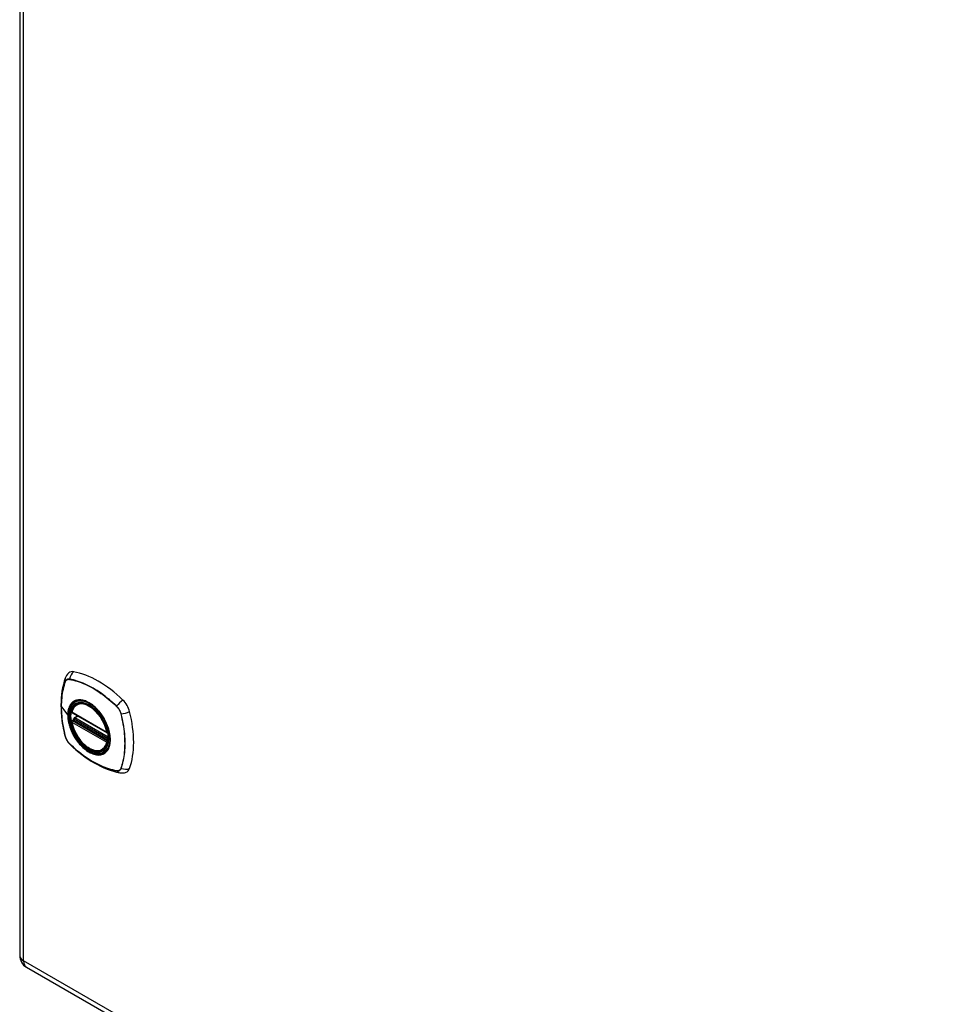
# Model space of a CAD drawing. Header units: inches. Extents: x 138.6 to 160.5, y 40.5 to 87.1.
# Tile 3 of 8: x 138.6 to 149.5, y 52.2 to 63.8. Entities that reach past the tile are written whole.
import ezdxf

# ---------------------------------------------------------------- set-up
doc = ezdxf.new("R2010")
doc.units = ezdxf.units.IN
doc.header["$MEASUREMENT"] = 0
doc.layers.add('Visible Edges(ANSI)', color=7, linetype='Continuous', lineweight=25)
doc.layers.add('Visible Tangent Edges(ANSI)', color=7, linetype='Continuous', lineweight=25)

msp = doc.modelspace()

# ---------------------------------------------------------------- linework, layer by layer
at = {"layer": 'Visible Edges(ANSI)'}
for p, q in [((138.589, 86.667), (138.589, 52.754)), ((139.265, 55.726), (139.275, 55.732)), ((139.208, 55.622), (139.622, 55.384)), ((139.208, 55.526), (139.222, 55.534)), ((139.227, 55.546), (139.227, 55.548)), ((139.233, 55.56), (139.274, 55.584)), ((139.577, 55.184), (139.587, 55.19)), ((138.67, 52.615), (159.597, 40.564))]:
    msp.add_line(p, q, dxfattribs=at)
at = {"layer": 'Visible Edges(ANSI)', "flags": 128}
for points in [[(139.171, 56.093), (139.163, 56.086), (139.156, 56.079), (139.144, 56.063), (139.134, 56.047), (139.127, 56.031)], [(139.127, 56.031), (139.115, 55.994), (139.105, 55.956), (139.096, 55.917), (139.089, 55.877), (139.084, 55.837), (139.08, 55.796), (139.078, 55.753), (139.077, 55.711), (139.078, 55.667), (139.08, 55.623), (139.084, 55.579), (139.089, 55.534), (139.096, 55.488), (139.104, 55.443), (139.113, 55.397), (139.124, 55.351)], [(139.202, 55.635), (139.206, 55.65), (139.212, 55.664), (139.218, 55.677), (139.225, 55.689), (139.234, 55.7), (139.243, 55.71), (139.253, 55.719), (139.265, 55.726)], [(139.519, 55.645), (139.537, 55.623), (139.554, 55.599), (139.571, 55.575), (139.586, 55.55), (139.6, 55.524), (139.613, 55.498), (139.624, 55.471), (139.634, 55.444)], [(139.577, 55.184), (139.565, 55.178), (139.553, 55.173), (139.541, 55.17), (139.527, 55.168), (139.514, 55.168), (139.5, 55.169), (139.486, 55.171), (139.471, 55.174), (139.457, 55.179), (139.442, 55.185), (139.427, 55.192), (139.413, 55.2), (139.398, 55.209), (139.383, 55.219), (139.369, 55.23), (139.355, 55.242), (139.341, 55.255), (139.328, 55.269), (139.315, 55.284), (139.302, 55.299), (139.29, 55.315), (139.278, 55.332), (139.267, 55.349), (139.257, 55.367), (139.247, 55.384), (139.239, 55.403), (139.23, 55.421), (139.223, 55.44), (139.216, 55.458), (139.211, 55.477), (139.206, 55.495), (139.202, 55.514)], [(139.222, 55.534), (139.224, 55.536), (139.226, 55.539), (139.227, 55.543), (139.227, 55.546)], [(139.124, 55.351), (139.128, 55.336), (139.134, 55.322), (139.14, 55.309), (139.147, 55.296), (139.154, 55.283), (139.163, 55.271), (139.173, 55.26), (139.183, 55.249)], [(139.183, 55.249), (139.218, 55.216), (139.253, 55.185), (139.288, 55.155), (139.324, 55.127), (139.36, 55.1), (139.397, 55.074), (139.434, 55.051), (139.471, 55.028), (139.508, 55.008), (139.546, 54.989), (139.584, 54.971), (139.622, 54.956), (139.659, 54.942), (139.697, 54.93), (139.735, 54.921), (139.773, 54.913)], [(139.773, 54.913), (139.79, 54.911), (139.809, 54.911), (139.829, 54.913), (139.839, 54.916), (139.848, 54.919)]]:
    msp.add_lwpolyline(points, dxfattribs=at)
at = {"layer": 'Visible Edges(ANSI)'}
for centre, radius, start, end in [((139.214, 55.632), 0.0118, 166.5789, 240.064), ((139.214, 55.516), 0.0118, 119.936, 190.602), ((139.239, 55.55), 0.0118, 119.936, 187.8207), ((139.628, 55.394), 0.0118, 240.064, 282.6676), ((138.75, 52.754), 0.161, 180, 240.064)]:
    msp.add_arc(centre, radius, start, end, dxfattribs=at)
for centre, major_axis, start_param, end_param in [((139.268, 55.946), (-0.088, 0.154), 5.827357, 6.382176), ((139.518, 54.948), (-0.639, 1.109), 5.172085, 5.827357), ((139.414, 55.451), (0.157, -0.273), 2.362013, 7.062765), ((139.769, 55.657), (0.088, -0.154), 1.114968, 2.030492), ((139.031, 55.792), (-0.639, 1.109), 3.601288, 4.256561), ((139.769, 55.077), (0.088, -0.154), 6.184194, 6.742881)]:
    msp.add_ellipse(centre, major_axis=major_axis, ratio=0.578093, start_param=start_param, end_param=end_param, dxfattribs=at)
msp.add_ellipse((139.41, 55.449), major_axis=(0.16, -0.277), ratio=0.578093, dxfattribs=at)
at = {"layer": 'Visible Tangent Edges(ANSI)'}
for p, q in [((138.636, 52.689), (138.636, 86.602)), ((139.128, 55.986), (139.128, 55.986)), ((139.179, 56.016), (139.18, 56.016)), ((139.082, 55.692), (139.157, 55.594)), ((139.619, 55.389), (139.205, 55.627)), ((139.734, 55.697), (139.734, 55.697)), ((139.205, 55.511), (139.619, 55.273)), ((139.214, 55.526), (139.225, 55.532)), ((139.628, 55.287), (139.214, 55.526)), ((139.225, 55.532), (139.635, 55.296)), ((139.636, 55.313), (139.233, 55.545)), ((139.239, 55.56), (139.277, 55.582)), ((139.636, 55.331), (139.239, 55.56)), ((139.786, 55.607), (139.786, 55.607)), ((139.128, 55.344), (139.128, 55.345)), ((139.635, 55.291), (139.628, 55.287)), ((139.18, 55.255), (139.179, 55.255)), ((139.734, 54.935), (139.734, 54.935)), ((139.786, 54.966), (139.786, 54.965)), ((159.564, 40.638), (138.636, 52.689))]:
    msp.add_line(p, q, dxfattribs=at)
at = {"layer": 'Visible Tangent Edges(ANSI)', "flags": 128}
for points in [[(139.127, 55.988), (139.12, 55.966), (139.113, 55.944), (139.107, 55.921), (139.102, 55.897), (139.097, 55.873), (139.093, 55.849), (139.089, 55.824), (139.086, 55.798), (139.084, 55.772), (139.082, 55.746), (139.081, 55.719), (139.081, 55.692), (139.081, 55.665), (139.082, 55.637), (139.084, 55.609), (139.086, 55.581), (139.089, 55.552), (139.093, 55.523), (139.097, 55.494), (139.102, 55.464), (139.107, 55.435), (139.113, 55.405), (139.12, 55.375), (139.127, 55.345)], [(139.082, 55.692), (139.082, 55.705), (139.082, 55.719), (139.082, 55.732), (139.083, 55.745), (139.084, 55.759), (139.084, 55.772), (139.086, 55.785), (139.087, 55.797), (139.088, 55.81), (139.09, 55.823), (139.091, 55.835), (139.093, 55.848), (139.095, 55.86), (139.097, 55.872), (139.1, 55.884), (139.102, 55.896), (139.105, 55.908), (139.108, 55.919), (139.111, 55.931), (139.114, 55.942), (139.117, 55.953), (139.12, 55.964), (139.124, 55.975), (139.128, 55.986)], [(139.18, 56.018), (139.177, 56.019), (139.174, 56.019), (139.171, 56.019), (139.168, 56.019), (139.165, 56.019), (139.162, 56.019), (139.159, 56.019), (139.157, 56.018), (139.154, 56.017), (139.152, 56.016), (139.149, 56.015), (139.147, 56.014), (139.145, 56.013), (139.143, 56.011), (139.141, 56.009), (139.139, 56.007), (139.137, 56.005), (139.135, 56.003), (139.133, 56.001), (139.132, 55.999), (139.131, 55.996), (139.129, 55.994), (139.128, 55.991), (139.127, 55.988)], [(139.128, 55.986), (139.129, 55.989), (139.13, 55.992), (139.131, 55.994), (139.133, 55.997), (139.134, 55.999), (139.136, 56.001), (139.138, 56.003), (139.139, 56.005), (139.141, 56.007), (139.143, 56.009), (139.145, 56.01), (139.148, 56.011), (139.15, 56.013), (139.152, 56.014), (139.155, 56.015), (139.157, 56.015), (139.16, 56.016), (139.162, 56.016), (139.165, 56.017), (139.168, 56.017), (139.171, 56.017), (139.174, 56.017), (139.176, 56.017), (139.179, 56.016)], [(139.736, 55.698), (139.713, 55.72), (139.69, 55.74), (139.668, 55.76), (139.645, 55.78), (139.621, 55.799), (139.598, 55.817), (139.575, 55.834), (139.551, 55.851), (139.528, 55.867), (139.504, 55.883), (139.48, 55.897), (139.457, 55.911), (139.433, 55.925), (139.41, 55.937), (139.386, 55.949), (139.363, 55.96), (139.34, 55.97), (139.316, 55.979), (139.293, 55.988), (139.27, 55.995), (139.247, 56.002), (139.224, 56.009), (139.202, 56.014), (139.18, 56.018)], [(139.18, 56.016), (139.202, 56.012), (139.225, 56.006), (139.247, 56), (139.27, 55.993), (139.293, 55.986), (139.316, 55.977), (139.339, 55.968), (139.363, 55.958), (139.386, 55.947), (139.409, 55.936), (139.433, 55.923), (139.456, 55.91), (139.48, 55.896), (139.503, 55.881), (139.527, 55.866), (139.55, 55.85), (139.574, 55.833), (139.597, 55.816), (139.62, 55.797), (139.643, 55.778), (139.666, 55.759), (139.689, 55.739), (139.712, 55.718), (139.734, 55.697)], [(139.215, 55.746), (139.21, 55.742), (139.206, 55.738), (139.201, 55.733), (139.197, 55.729), (139.194, 55.724), (139.19, 55.719), (139.186, 55.713), (139.183, 55.708), (139.18, 55.702), (139.177, 55.696), (139.174, 55.69), (139.172, 55.684), (139.169, 55.677), (139.167, 55.67), (139.165, 55.663), (139.163, 55.656), (139.162, 55.649), (139.161, 55.642), (139.159, 55.634), (139.158, 55.626), (139.158, 55.618), (139.157, 55.61), (139.157, 55.602), (139.157, 55.594)], [(139.161, 55.592), (139.161, 55.616), (139.164, 55.638), (139.168, 55.659), (139.175, 55.679), (139.182, 55.697), (139.192, 55.713), (139.202, 55.728), (139.215, 55.74), (139.229, 55.751), (139.244, 55.759), (139.26, 55.765), (139.277, 55.769), (139.295, 55.77), (139.315, 55.769), (139.334, 55.766), (139.355, 55.761), (139.375, 55.753), (139.396, 55.744), (139.417, 55.732), (139.438, 55.718), (139.459, 55.702), (139.479, 55.685), (139.499, 55.665), (139.518, 55.645)], [(139.248, 55.765), (139.246, 55.765), (139.245, 55.764), (139.243, 55.763), (139.242, 55.763), (139.24, 55.762), (139.239, 55.761), (139.238, 55.761), (139.236, 55.76), (139.235, 55.759), (139.233, 55.758), (139.232, 55.758), (139.231, 55.757), (139.229, 55.756), (139.228, 55.755), (139.226, 55.754), (139.225, 55.754), (139.224, 55.753), (139.222, 55.752), (139.221, 55.751), (139.22, 55.75), (139.218, 55.749), (139.217, 55.748), (139.216, 55.747), (139.215, 55.746)], [(139.57, 55.58), (139.558, 55.597), (139.546, 55.613), (139.534, 55.629), (139.521, 55.645), (139.508, 55.659), (139.495, 55.673), (139.481, 55.687), (139.467, 55.699), (139.453, 55.711), (139.438, 55.721), (139.424, 55.731), (139.409, 55.74), (139.395, 55.748), (139.38, 55.755), (139.366, 55.761), (139.351, 55.765), (139.337, 55.769), (139.323, 55.772), (139.31, 55.773), (139.297, 55.774), (139.284, 55.773), (139.271, 55.772), (139.259, 55.769), (139.248, 55.765)], [(139.128, 55.345), (139.124, 55.36), (139.12, 55.375), (139.117, 55.39), (139.114, 55.405), (139.111, 55.42), (139.108, 55.434), (139.105, 55.449), (139.102, 55.464), (139.1, 55.479), (139.097, 55.493), (139.095, 55.508), (139.093, 55.523), (139.091, 55.537), (139.09, 55.552), (139.088, 55.566), (139.087, 55.58), (139.086, 55.595), (139.084, 55.609), (139.084, 55.623), (139.083, 55.637), (139.082, 55.651), (139.082, 55.665), (139.082, 55.678), (139.082, 55.692)], [(139.734, 55.697), (139.737, 55.694), (139.74, 55.69), (139.743, 55.687), (139.746, 55.684), (139.749, 55.681), (139.751, 55.677), (139.754, 55.674), (139.757, 55.67), (139.759, 55.667), (139.762, 55.663), (139.764, 55.659), (139.766, 55.655), (139.768, 55.651), (139.77, 55.647), (139.772, 55.643), (139.774, 55.639), (139.776, 55.635), (139.778, 55.631), (139.78, 55.627), (139.781, 55.623), (139.782, 55.619), (139.784, 55.615), (139.785, 55.611), (139.786, 55.607)], [(139.788, 55.607), (139.787, 55.611), (139.786, 55.615), (139.785, 55.62), (139.783, 55.624), (139.782, 55.628), (139.78, 55.632), (139.778, 55.636), (139.776, 55.64), (139.775, 55.644), (139.772, 55.648), (139.77, 55.652), (139.768, 55.656), (139.766, 55.66), (139.763, 55.664), (139.761, 55.668), (139.758, 55.672), (139.756, 55.675), (139.753, 55.679), (139.75, 55.682), (139.747, 55.686), (139.744, 55.689), (139.742, 55.692), (139.739, 55.695), (139.736, 55.698)], [(139.157, 55.594), (139.157, 55.585), (139.157, 55.576), (139.158, 55.568), (139.158, 55.559), (139.159, 55.55), (139.161, 55.541), (139.162, 55.532), (139.163, 55.523), (139.165, 55.514), (139.167, 55.504), (139.169, 55.495), (139.172, 55.486), (139.174, 55.477), (139.177, 55.467), (139.18, 55.458), (139.183, 55.448), (139.186, 55.439), (139.19, 55.43), (139.194, 55.42), (139.197, 55.411), (139.202, 55.401), (139.206, 55.392), (139.21, 55.383), (139.215, 55.374)], [(139.634, 55.444), (139.647, 55.396), (139.656, 55.349), (139.659, 55.305), (139.656, 55.264), (139.647, 55.226), (139.634, 55.194), (139.615, 55.167), (139.592, 55.147), (139.565, 55.134), (139.534, 55.127), (139.501, 55.128), (139.465, 55.136), (139.428, 55.151), (139.391, 55.172), (139.354, 55.2), (139.318, 55.233), (139.285, 55.271), (139.254, 55.313), (139.227, 55.358), (139.204, 55.405), (139.185, 55.453), (139.172, 55.501), (139.163, 55.547), (139.161, 55.592)], [(139.222, 55.534), (139.222, 55.534), (139.221, 55.534), (139.221, 55.534), (139.221, 55.534), (139.221, 55.534), (139.222, 55.534), (139.222, 55.534), (139.222, 55.534), (139.222, 55.534), (139.222, 55.534), (139.222, 55.534), (139.222, 55.534), (139.222, 55.534), (139.222, 55.533), (139.222, 55.533), (139.222, 55.533), (139.222, 55.533), (139.223, 55.533), (139.223, 55.533), (139.223, 55.533), (139.223, 55.533), (139.223, 55.533), (139.223, 55.533), (139.224, 55.533)], [(139.222, 55.534), (139.222, 55.534), (139.222, 55.534), (139.222, 55.534), (139.222, 55.534), (139.222, 55.534), (139.222, 55.534), (139.222, 55.534), (139.222, 55.534), (139.222, 55.534), (139.222, 55.534), (139.222, 55.534), (139.222, 55.534), (139.222, 55.534), (139.222, 55.534), (139.222, 55.534), (139.222, 55.534), (139.222, 55.534), (139.222, 55.534), (139.222, 55.534), (139.222, 55.534), (139.222, 55.534), (139.222, 55.534), (139.222, 55.534), (139.222, 55.534)], [(139.224, 55.533), (139.224, 55.533), (139.224, 55.533), (139.224, 55.533), (139.224, 55.533), (139.224, 55.533), (139.224, 55.533), (139.224, 55.533), (139.224, 55.533), (139.224, 55.533), (139.224, 55.533), (139.224, 55.533), (139.224, 55.533), (139.224, 55.533), (139.224, 55.533), (139.225, 55.533), (139.225, 55.532), (139.225, 55.532), (139.225, 55.532), (139.225, 55.532), (139.225, 55.532), (139.225, 55.532), (139.225, 55.532), (139.225, 55.532), (139.225, 55.532)], [(139.227, 55.547), (139.227, 55.547), (139.227, 55.547), (139.227, 55.547), (139.227, 55.547), (139.227, 55.547), (139.227, 55.547), (139.227, 55.547), (139.227, 55.547), (139.227, 55.547), (139.227, 55.547), (139.227, 55.547), (139.227, 55.547), (139.227, 55.547), (139.227, 55.546), (139.227, 55.546), (139.227, 55.546), (139.227, 55.546), (139.227, 55.546), (139.227, 55.546), (139.227, 55.546), (139.227, 55.546), (139.227, 55.546), (139.227, 55.546), (139.227, 55.546)], [(139.23, 55.547), (139.23, 55.547), (139.23, 55.547), (139.23, 55.547), (139.23, 55.547), (139.229, 55.547), (139.229, 55.547), (139.229, 55.547), (139.229, 55.547), (139.229, 55.547), (139.229, 55.547), (139.229, 55.547), (139.228, 55.547), (139.228, 55.547), (139.228, 55.547), (139.228, 55.547), (139.228, 55.547), (139.228, 55.547), (139.228, 55.547), (139.228, 55.547), (139.228, 55.547), (139.228, 55.547), (139.227, 55.547), (139.227, 55.547), (139.227, 55.547)], [(139.233, 55.545), (139.233, 55.545), (139.233, 55.545), (139.233, 55.545), (139.233, 55.545), (139.233, 55.545), (139.233, 55.545), (139.232, 55.546), (139.232, 55.546), (139.232, 55.546), (139.232, 55.546), (139.232, 55.546), (139.232, 55.546), (139.232, 55.546), (139.232, 55.546), (139.232, 55.546), (139.231, 55.546), (139.231, 55.546), (139.231, 55.546), (139.231, 55.546), (139.231, 55.546), (139.231, 55.546), (139.231, 55.546), (139.231, 55.547), (139.23, 55.547)], [(139.603, 55.522), (139.602, 55.525), (139.6, 55.527), (139.599, 55.53), (139.598, 55.532), (139.597, 55.535), (139.595, 55.537), (139.594, 55.539), (139.593, 55.542), (139.591, 55.544), (139.59, 55.547), (139.589, 55.549), (139.587, 55.552), (139.586, 55.554), (139.584, 55.556), (139.583, 55.559), (139.581, 55.561), (139.58, 55.563), (139.579, 55.566), (139.577, 55.568), (139.576, 55.571), (139.574, 55.573), (139.573, 55.575), (139.571, 55.578), (139.57, 55.58)], [(139.603, 55.15), (139.612, 55.158), (139.62, 55.167), (139.628, 55.177), (139.635, 55.188), (139.641, 55.2), (139.646, 55.213), (139.651, 55.226), (139.655, 55.24), (139.658, 55.255), (139.66, 55.27), (139.661, 55.286), (139.661, 55.303), (139.661, 55.32), (139.66, 55.338), (139.658, 55.355), (139.655, 55.373), (139.651, 55.392), (139.646, 55.411), (139.641, 55.429), (139.635, 55.448), (139.628, 55.467), (139.62, 55.485), (139.612, 55.504), (139.603, 55.522)], [(139.786, 55.607), (139.793, 55.577), (139.8, 55.547), (139.806, 55.517), (139.812, 55.488), (139.816, 55.458), (139.821, 55.429), (139.824, 55.4), (139.827, 55.372), (139.829, 55.343), (139.831, 55.315), (139.832, 55.288), (139.832, 55.26), (139.832, 55.233), (139.831, 55.207), (139.829, 55.18), (139.827, 55.154), (139.824, 55.129), (139.821, 55.104), (139.817, 55.08), (139.812, 55.056), (139.806, 55.032), (139.8, 55.009), (139.793, 54.987), (139.786, 54.966)], [(139.788, 54.964), (139.795, 54.986), (139.802, 55.008), (139.808, 55.031), (139.813, 55.055), (139.818, 55.079), (139.822, 55.103), (139.826, 55.128), (139.829, 55.154), (139.831, 55.18), (139.832, 55.206), (139.833, 55.233), (139.834, 55.26), (139.833, 55.287), (139.832, 55.315), (139.831, 55.343), (139.829, 55.372), (139.826, 55.4), (139.822, 55.429), (139.818, 55.458), (139.813, 55.488), (139.808, 55.517), (139.802, 55.547), (139.795, 55.577), (139.788, 55.607)], [(139.127, 55.345), (139.128, 55.341), (139.129, 55.337), (139.131, 55.333), (139.132, 55.329), (139.133, 55.324), (139.135, 55.32), (139.137, 55.316), (139.139, 55.312), (139.141, 55.308), (139.143, 55.304), (139.145, 55.3), (139.147, 55.296), (139.149, 55.292), (139.152, 55.288), (139.154, 55.284), (139.157, 55.281), (139.159, 55.277), (139.162, 55.273), (139.165, 55.27), (139.168, 55.267), (139.171, 55.263), (139.174, 55.26), (139.177, 55.257), (139.18, 55.254)], [(139.179, 55.255), (139.176, 55.258), (139.174, 55.261), (139.171, 55.264), (139.168, 55.267), (139.165, 55.271), (139.162, 55.274), (139.16, 55.278), (139.157, 55.281), (139.155, 55.285), (139.152, 55.289), (139.15, 55.292), (139.148, 55.296), (139.145, 55.3), (139.143, 55.304), (139.141, 55.308), (139.139, 55.312), (139.138, 55.316), (139.136, 55.32), (139.134, 55.324), (139.133, 55.328), (139.131, 55.332), (139.13, 55.336), (139.129, 55.34), (139.128, 55.344)], [(139.215, 55.374), (139.216, 55.371), (139.217, 55.369), (139.218, 55.366), (139.22, 55.364), (139.221, 55.362), (139.222, 55.359), (139.224, 55.357), (139.225, 55.354), (139.226, 55.352), (139.228, 55.349), (139.229, 55.347), (139.231, 55.345), (139.232, 55.342), (139.233, 55.34), (139.235, 55.337), (139.236, 55.335), (139.238, 55.333), (139.239, 55.33), (139.24, 55.328), (139.242, 55.326), (139.243, 55.323), (139.245, 55.321), (139.246, 55.319), (139.248, 55.316)], [(139.248, 55.316), (139.259, 55.299), (139.271, 55.283), (139.284, 55.267), (139.297, 55.252), (139.31, 55.237), (139.323, 55.223), (139.337, 55.21), (139.351, 55.197), (139.366, 55.186), (139.38, 55.175), (139.395, 55.165), (139.409, 55.156), (139.424, 55.148), (139.438, 55.142), (139.453, 55.136), (139.467, 55.131), (139.481, 55.127), (139.495, 55.124), (139.508, 55.123), (139.521, 55.122), (139.534, 55.123), (139.547, 55.124), (139.558, 55.127), (139.57, 55.131)], [(139.734, 54.935), (139.712, 54.94), (139.689, 54.945), (139.667, 54.951), (139.644, 54.958), (139.621, 54.966), (139.598, 54.974), (139.575, 54.983), (139.551, 54.993), (139.528, 55.004), (139.504, 55.016), (139.481, 55.028), (139.457, 55.041), (139.434, 55.055), (139.41, 55.07), (139.387, 55.085), (139.363, 55.102), (139.34, 55.118), (139.317, 55.136), (139.293, 55.154), (139.27, 55.173), (139.247, 55.193), (139.225, 55.213), (139.202, 55.233), (139.18, 55.255)], [(139.18, 55.254), (139.202, 55.233), (139.225, 55.212), (139.247, 55.192), (139.27, 55.172), (139.294, 55.153), (139.317, 55.135), (139.34, 55.118), (139.364, 55.101), (139.387, 55.085), (139.411, 55.069), (139.434, 55.055), (139.458, 55.041), (139.481, 55.027), (139.505, 55.015), (139.528, 55.003), (139.552, 54.992), (139.575, 54.982), (139.599, 54.973), (139.622, 54.964), (139.645, 54.957), (139.668, 54.95), (139.691, 54.944), (139.713, 54.938), (139.736, 54.934)], [(139.57, 55.131), (139.571, 55.131), (139.573, 55.132), (139.574, 55.133), (139.576, 55.133), (139.577, 55.134), (139.579, 55.135), (139.58, 55.135), (139.581, 55.136), (139.583, 55.137), (139.584, 55.138), (139.586, 55.138), (139.587, 55.139), (139.589, 55.14), (139.59, 55.141), (139.591, 55.142), (139.593, 55.143), (139.594, 55.143), (139.595, 55.144), (139.597, 55.145), (139.598, 55.146), (139.599, 55.147), (139.6, 55.148), (139.602, 55.149), (139.603, 55.15)], [(139.786, 54.965), (139.785, 54.963), (139.784, 54.96), (139.782, 54.957), (139.781, 54.955), (139.78, 54.953), (139.778, 54.95), (139.776, 54.948), (139.774, 54.946), (139.772, 54.945), (139.77, 54.943), (139.768, 54.941), (139.766, 54.94), (139.764, 54.939), (139.762, 54.938), (139.759, 54.937), (139.757, 54.936), (139.754, 54.935), (139.751, 54.935), (139.749, 54.935), (139.746, 54.934), (139.743, 54.934), (139.74, 54.935), (139.737, 54.935), (139.734, 54.935)], [(139.736, 54.934), (139.739, 54.933), (139.742, 54.933), (139.744, 54.933), (139.747, 54.933), (139.75, 54.933), (139.753, 54.933), (139.756, 54.934), (139.758, 54.934), (139.761, 54.935), (139.763, 54.936), (139.766, 54.937), (139.768, 54.938), (139.77, 54.94), (139.772, 54.941), (139.775, 54.943), (139.776, 54.945), (139.778, 54.947), (139.78, 54.949), (139.782, 54.951), (139.783, 54.954), (139.785, 54.956), (139.786, 54.959), (139.787, 54.961), (139.788, 54.964)]]:
    msp.add_lwpolyline(points, dxfattribs=at)
at = {"layer": 'Visible Tangent Edges(ANSI)'}
for centre, major_axis, ratio, start_param, end_param in [((139.265, 56.007), (-0.021, -0.116), 0.732657, 3.836161, 4.745518), ((139.239, 55.991), (-0.111, 0.039), 0.731263, 0, 0.488467), ((139.136, 55.988), (0.00929, -0.00325), 0.727761, 3.627167, 3.867813), ((139.187, 56.017), (-0.00185, -0.00967), 0.732515, 4.75175, 4.992396), ((139.413, 55.45), (-0.173, 0.3), 0.578093, 5.049679, 10.658285), ((139.412, 55.45), (-0.15, 0.261), 0.578093, 4.16689, 6.832552), ((139.421, 55.455), (-0.156, 0.271), 0.578093, 6.165882, 6.283185), ((139.794, 55.702), (-0.0822, -0.0848), 0.362026, 4.182044, 5.091401), ((139.214, 55.632), (-0.0115, 0.0027), 0.695905, 0, 0.935665), ((139.214, 55.632), (-0.0059, -0.0102), 0.578093, 5.495853, 6.283185), ((139.74, 55.699), (-0.00681, -0.00711), 0.364019, 5.089303, 5.329949), ((139.821, 55.656), (-0.115, -0.029), 0.359195, 1.190857, 2.100214), ((139.161, 55.595), (0.00492, 0), 0.575862, 3.5561, 4.570492), ((139.214, 55.516), (-0.0116, -0.0022), 0.423362, 0, 0.692028), ((139.214, 55.516), (-0.0059, -0.0102), 0.578093, 3.925057, 5.495853), ((139.412, 55.45), (0.15, -0.261), 0.578093, 4.16689, 6.832552), ((139.214, 55.516), (-0.0059, 0.0102), 0.578093, 5.499721, 6.283185), ((139.216, 55.545), (0.0019, -0.0117), 0.983789, 0.322582, 1.638537), ((139.222, 55.543), (0.0039, 0.0112), 0.654364, 3.80656, 5.233141), ((139.225, 55.542), (0.0059, 0.0102), 0.578093, 3.925057, 5.333981), ((139.239, 55.55), (-0.0117, -0.0016), 0.469248, 0, 0.204023), ((139.239, 55.55), (-0.0059, -0.0102), 0.578093, 3.925057, 5.349392), ((139.239, 55.55), (-0.0059, 0.0102), 0.578093, 5.499721, 6.283185), ((139.791, 55.611), (-0.00956, -0.00234), 0.361195, 0.95229, 1.192936), ((139.628, 55.394), (-0.0059, -0.0102), 0.578093, 5.495853, 6.283185), ((139.628, 55.394), (-0.0116, -0.0022), 0.423362, 0.692028, 1.60444), ((139.239, 55.38), (-0.115, -0.029), 0.359195, 0, 0.145182), ((139.136, 55.348), (-0.00955, -0.00239), 0.36454, 0.145508, 0.386154), ((139.628, 55.278), (0.0059, 0.0102), 0.578093, 0.783464, 2.354261), ((139.628, 55.278), (0.0115, -0.0027), 0.695905, 4.077257, 5.159885), ((139.628, 55.278), (0.0059, -0.0102), 0.578093, 1.626874, 2.358128), ((139.187, 55.261), (-0.00684, -0.00708), 0.367364, 5.896099, 6.136746), ((139.265, 55.333), (-0.0822, -0.0848), 0.362026, 6.137077, 6.283185), ((139.421, 55.455), (0.156, -0.271), 0.578093, 0, 0.117303), ((139.74, 54.942), (-0.00181, -0.00967), 0.72917, 5.553471, 5.794117), ((139.794, 55.029), (-0.021, -0.116), 0.732657, 5.791194, 6.283185), ((139.791, 54.971), (-0.00931, 0.0032), 0.731106, 1.28729, 1.527937), ((139.821, 55.044), (0.111, -0.039), 0.731263, 4.675735, 5.585091), ((138.75, 52.754), (-0.161, 0), 0.575862, 0, 0.785398), ((138.75, 52.754), (-0.08, -0.14), 0.578093, 5.495853, 6.283185)]:
    msp.add_ellipse(centre, major_axis=major_axis, ratio=ratio, start_param=start_param, end_param=end_param, dxfattribs=at)
for centre, major_axis in [((139.413, 55.451), (-0.171, 0.297)), ((139.41, 55.449), (0.162, -0.282)), ((139.41, 55.449), (-0.162, 0.281))]:
    msp.add_ellipse(centre, major_axis=major_axis, ratio=0.578093, dxfattribs=at)

doc.saveas('drawing.dxf')
